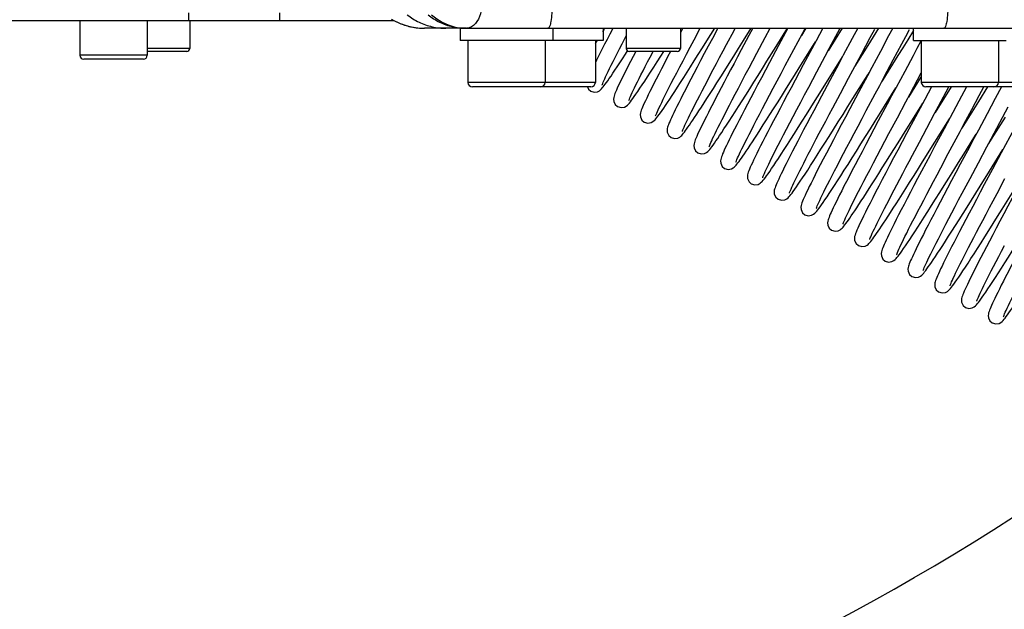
# Model space of a CAD drawing. Header units: millimetres. Extents: x 0 to 5945, y 0 to 4205.
# Tile 29 of 76: x 3132 to 3260, y 614 to 690. Entities that reach past the tile are written whole.
import ezdxf

# ---------------------------------------------------------------- set-up
doc = ezdxf.new("R2010")
doc.units = ezdxf.units.MM
doc.header["$LTSCALE"] = 326.975
doc.layers.get('0').update_dxf_attribs({"linetype": 'CONTINUOUS'})
for name, color, linetype in [('204101000019_DXF_DIMENSION', 7, 'CONTINUOUS'), ('204101000019DXF_CONTINUOUS_LINE', 7, 'CONTINUOUS'), ('304102000088DXF_CONTINUOUS_LINE', 7, 'CONTINUOUS'), ('304105000101DXF_CONTINUOUS_LINE', 7, 'CONTINUOUS'), ('304199000016DXF_CONTINUOUS_LINE', 7, 'CONTINUOUS'), ('501023000017DXF_CONTINUOUS_LINE', 7, 'CONTINUOUS'), ('501023000020DXF_CONTINUOUS_LINE', 7, 'CONTINUOUS'), ('501023000054DXF_CONTINUOUS_LINE', 7, 'CONTINUOUS'), ('504021000002DXF_CONTINUOUS_LINE', 7, 'CONTINUOUS')]:
    doc.layers.add(name, color=color, linetype=linetype)
doc.styles.get("Standard").update_dxf_attribs({"font": 'txt', "width": 0.7})
doc.dimstyles.new('DIMSTYLE_3', dxfattribs={"dimtxt": 17.5, "dimasz": 15, "dimexe": 1.5, "dimexo": 0, "dimgap": 1.75, "dimtad": 0, "dimtih": 1, "dimtoh": 1, "dimdec": 1, "dimdsep": 46, "dimtxsty": 'Standard', "dimblk": '_FILLED', "dimblk1": '_FILLED', "dimblk2": '_FILLED', "dimcen": 0.09, "dimclrt": 5, "dimazin": 2, "dimtp": 0.5, "dimtm": 0.5, "dimtfac": 1, "dimtdec": 4, "dimtofl": 0, "dimtmove": 0, "dimatfit": 3, "dimldrblk": '_FILLED', "dimfxl": 1, "dimtolj": 1, "dimarcsym": 0})

# ---------------------------------------------------------------- blocks, each defined once
blk = doc.blocks.new('*D23')
at = {"layer": '204101000019_DXF_DIMENSION', "color": 2, "linetype": 'Continuous', "transparency": 16777216}
for q in [(2788.6, 779.61), (3411.92, 889.52)]:
    blk.add_line((3090.57, 889.52), q, dxfattribs=at)
for start, end in [(290.053, 360), (200, 280.8725)]:
    blk.add_arc((3090.57, 889.52), 313.85, start, end, dxfattribs=at)
for points in [[(3405.81, 874.48), (3404.42, 889.52), (3402.32, 874.57)], [(2802.74, 768.85), (2795.65, 782.18), (2799.48, 767.57)]]:
    blk.add_solid(points, dxfattribs=at)
blk = doc.blocks.new('_FILLED')
at = {"color": 0, "linetype": 'ByBlock'}
blk.add_solid([(0, 0), (-1, 0.1167), (-1, -0.1167)], dxfattribs=at)

msp = doc.modelspace()

# ---------------------------------------------------------------- linework, layer by layer
at = {"layer": '204101000019DXF_CONTINUOUS_LINE', "color": 2, "linetype": 'Continuous'}
msp.add_circle((3090.571, 889.52), 390, dxfattribs=at)
at = {"layer": '304102000088DXF_CONTINUOUS_LINE', "color": 7, "linetype": 'Continuous'}
for p, q in [((3180.179, 690.215), (3180.41, 690.082)), ((3180.41, 690.082), (3180.674, 689.941)), ((3180.674, 689.941), (3180.973, 689.795)), ((3189.834, 689.02), (3184.461, 689.02)), ((3189.939, 689.02), (3286.744, 689.02))]:
    msp.add_line(p, q, dxfattribs=at)
msp.add_lwpolyline([(3180.973, 689.795), (3181.307, 689.648), (3181.678, 689.505), (3182.089, 689.37), (3182.542, 689.247), (3183.04, 689.144), (3183.585, 689.067), (3184.18, 689.025), (3184.461, 689.02)], dxfattribs=at)
at = {"layer": '304102000088DXF_CONTINUOUS_LINE', "color": 9, "linetype": 'Continuous'}
for centre, radius, start, end in [((3184.565, 697.517), 8.517, 240.11929, 245.44631), ((3184.501, 697.382), 8.367, 245.45676, 251.05707), ((3187.242, 697.047), 8.031, 231.36463, 244.20062), ((3187.229, 697.031), 8.012, 244.2359, 257.10326), ((3189.888, 696.902), 7.894, 230.9276, 243.84597), ((3189.847, 696.831), 7.812, 243.88532, 256.90411), ((3184.481, 697.324), 8.306, 251.06318, 251.73375), ((3184.476, 697.312), 8.293, 251.73303, 257.18481), ((3184.469, 697.281), 8.262, 257.18859, 258.04808), ((3184.466, 697.265), 8.245, 258.04799, 263.80377), ((3184.462, 697.236), 8.216, 263.80789, 269.99529), ((3187.229, 697.051), 8.031, 257.13867, 269.97444), ((3189.838, 696.816), 7.796, 256.94563, 269.97092), ((3189.941, 695.825), 6.805, 256.12728, 269.10442), ((3189.939, 695.803), 6.782, 269.11812, 270.00353)]:
    msp.add_arc(centre, radius, start, end, dxfattribs=at)
for points, knots in [([(3191.83, 692.02), (3191.83, 691.634), (3191.731, 690.454), (3190.788, 689.02), (3189.939, 689.02)], [0, 0, 0, 0, 0.3124826, 1, 1, 1, 1]), ([(3200.96, 692.02), (3200.96, 691.311), (3200.899, 690.32), (3200.717, 689.402), (3200.54, 689.02), (3200.439, 689.02)], [0, 0, 0, 0, 0.6856537, 0.9022724, 1, 1, 1, 1]), ([(3252.211, 692.02), (3252.211, 691.311), (3252.15, 690.32), (3251.968, 689.402), (3251.791, 689.02), (3251.69, 689.02)], [0, 0, 0, 0, 0.6856537, 0.9022724, 1, 1, 1, 1])]:
    msp.add_open_spline(points, degree=3, knots=knots, dxfattribs=at)
msp.add_open_spline([(3185.38, 690.773), (3186.205, 690.038), (3187.236, 689.484), (3188.309, 689.219)], degree=3, dxfattribs=at)
at = {"layer": '304105000101DXF_CONTINUOUS_LINE', "color": 9, "linetype": 'Continuous'}
for p, q in [((3153.968, 690.02), (3153.968, 691.02)), ((3165.69, 691.02), (3165.69, 690.02))]:
    msp.add_line(p, q, dxfattribs=at)
at = {"layer": '304105000101DXF_CONTINUOUS_LINE', "color": 7, "linetype": 'Continuous'}
msp.add_line((3002.071, 690.02), (3180.525, 690.02), dxfattribs=at)
at = {"layer": '304199000016DXF_CONTINUOUS_LINE', "color": 7, "linetype": 'Continuous'}
for p, q in [((3207.549, 688.539), (3207.774, 688.891)), ((3208.821, 688.971), (3208.444, 688.248)), ((3217.883, 689.02), (3217.571, 688.432)), ((3219.342, 687.523), (3220.137, 689.02)), ((3222.41, 689.02), (3221.714, 687.712)), ((3228.559, 687.828), (3229.195, 689.02)), ((3229.988, 686.682), (3231.444, 689.02)), ((3231.47, 689.02), (3230.291, 686.81)), ((3233.809, 689.02), (3233.234, 688.097)), ((3238.519, 689.02), (3236.698, 686.097)), ((3240.531, 689.02), (3239.827, 687.699)), ((3243.232, 689.02), (3241.842, 686.793)), ((3242.151, 687.828), (3242.727, 688.909)), ((3245.058, 689.02), (3244.534, 688.033)), ((3247.766, 688.729), (3247.002, 687.509)), ((3206.571, 687.017), (3206.719, 687.245)), ((3206.719, 687.245), (3206.832, 687.42)), ((3227.478, 685.797), (3228.559, 687.828)), ((3234.907, 687.018), (3235.087, 687.307)), ((3244.534, 688.033), (3243.467, 686.029)), ((3245.134, 684.925), (3246.234, 686.99)), ((3213.652, 685.288), (3214.042, 686.035)), ((3230.291, 686.81), (3229.118, 684.607)), ((3241.842, 686.793), (3240.162, 684.097)), ((3236.831, 682.546), (3238.551, 685.307)), ((3247.689, 685.452), (3246.616, 683.438)), ((3233.48, 684.293), (3232.415, 682.293)), ((3234.186, 681.383), (3235.256, 683.394)), ((3241.832, 683.012), (3242.015, 683.307)), ((3236.93, 682.268), (3235.841, 680.221)), ((3243.791, 682.361), (3243.626, 682.097)), ((3248.766, 682.786), (3247.09, 680.097)), ((3240.639, 680.726), (3239.497, 678.582)), ((3252.625, 681.42), (3250.554, 678.097)), ((3254.6, 681.42), (3253.621, 679.581)), ((3257.339, 681.42), (3256.178, 679.562)), ((3256.271, 680.323), (3256.855, 681.42)), ((3259.126, 681.42), (3258.327, 679.914)), ((3237.306, 678.736), (3238.291, 680.587)), ((3256.178, 679.562), (3254.018, 676.097)), ((3255.296, 678.492), (3256.271, 680.323)), ((3258.327, 679.914), (3257.267, 677.924)), ((3246.876, 675.989), (3248.681, 678.885)), ((3248.681, 678.885), (3248.944, 679.307)), ((3258.932, 676.815), (3260.017, 678.851)), ((3244.579, 675.384), (3245.669, 677.432)), ((3250.52, 674.278), (3252.408, 677.307)), ((3259.601, 677.496), (3257.823, 674.644)), ((3248.529, 674.298), (3249.488, 676.098)), ((3247.621, 672.589), (3248.529, 674.298)), ((3255.568, 674.819), (3255.872, 675.307)), ((3257.823, 674.644), (3257.482, 674.097)), ((3257.598, 670.519), (3259.336, 673.307)), ((3251.276, 670.949), (3252.257, 672.794)), ((3255.074, 669.579), (3256.145, 671.589)), ((3257.996, 670.796), (3256.92, 668.775)), ((3258.563, 667.624), (3259.595, 669.563))]:
    msp.add_line(p, q, dxfattribs=at)
for points in [[(3208.444, 688.248), (3208.095, 687.575), (3207.771, 686.948), (3207.473, 686.367), (3207.2, 685.83), (3206.951, 685.336), (3206.726, 684.884), (3206.571, 684.571)], [(3215.415, 678.676), (3215.654, 679.028), (3215.918, 679.421), (3216.205, 679.855), (3216.518, 680.331), (3216.854, 680.847), (3217.214, 681.405), (3217.598, 682.002), (3218.006, 682.639), (3218.438, 683.318), (3218.896, 684.04), (3219.38, 684.807), (3219.893, 685.621), (3220.434, 686.482), (3221.005, 687.393), (3222.022, 689.02)], [(3218.946, 676.774), (3219.171, 677.107), (3219.418, 677.476), (3219.689, 677.885), (3219.983, 678.333), (3220.303, 678.824), (3220.648, 679.358), (3221.021, 679.937), (3221.42, 680.561), (3221.849, 681.234), (3222.308, 681.958), (3222.801, 682.738), (3223.328, 683.575), (3223.893, 684.474), (3224.49, 685.426), (3225.114, 686.423), (3225.757, 687.453), (3226.734, 689.02)], [(3223.559, 686.942), (3224.521, 688.751), (3224.665, 689.02)], [(3226.939, 689.02), (3226.448, 688.099), (3225.456, 686.236)], [(3231.149, 684.187), (3232.25, 686.253), (3232.809, 687.3), (3233.368, 688.349), (3233.726, 689.02)], [(3236.001, 689.02), (3235.134, 687.394), (3234.579, 686.355), (3233.48, 684.293)], [(3235.256, 683.394), (3236.328, 685.404), (3236.856, 686.393), (3238.257, 689.02)], [(3246.234, 686.99), (3246.748, 687.957), (3247.237, 688.88)], [(3207.447, 681.674), (3207.45, 681.685), (3207.474, 681.757), (3207.519, 681.876), (3207.585, 682.037), (3207.671, 682.237), (3207.777, 682.475), (3207.904, 682.75), (3208.053, 683.064), (3208.222, 683.415), (3208.414, 683.806), (3208.627, 684.236), (3208.863, 684.707), (3209.122, 685.218), (3209.404, 685.769), (3209.709, 686.362), (3210.038, 686.998), (3210.39, 687.676), (3210.571, 688.022)], [(3214.375, 677.675), (3214.401, 677.755), (3214.446, 677.873), (3214.511, 678.033), (3214.597, 678.232), (3214.703, 678.47), (3214.832, 678.748), (3214.982, 679.067), (3215.156, 679.427), (3215.354, 679.83), (3215.577, 680.279), (3215.826, 680.774), (3216.101, 681.318), (3216.405, 681.912), (3216.738, 682.558), (3217.101, 683.259), (3217.495, 684.014), (3217.918, 684.823), (3218.369, 685.68), (3218.845, 686.582), (3219.342, 687.523)], [(3221.714, 687.712), (3221.181, 686.707), (3220.673, 685.748), (3220.194, 684.839), (3219.743, 683.982), (3219.32, 683.177), (3218.926, 682.422), (3218.56, 681.717), (3218.221, 681.06), (3217.908, 680.45), (3217.621, 679.887), (3217.36, 679.368), (3217.123, 678.895), (3216.912, 678.466), (3216.725, 678.081), (3216.561, 677.738)], [(3225.87, 672.769), (3226.094, 673.098), (3226.338, 673.464), (3226.606, 673.868), (3226.897, 674.311), (3227.213, 674.796), (3227.553, 675.322), (3227.919, 675.891), (3228.311, 676.503), (3228.728, 677.157), (3229.171, 677.855), (3229.639, 678.596), (3230.133, 679.38), (3230.653, 680.205), (3231.196, 681.072), (3231.764, 681.979), (3232.354, 682.923), (3232.966, 683.903), (3234.907, 687.018)], [(3239.827, 687.699), (3238.665, 685.521), (3238.08, 684.424), (3236.93, 682.268)], [(3238.291, 680.587), (3239.34, 682.556), (3239.885, 683.577), (3240.44, 684.619), (3241.005, 685.678), (3242.151, 687.828)], [(3247.002, 687.509), (3246.375, 686.506), (3245.733, 685.478), (3243.791, 682.361)], [(3248.741, 687.433), (3248.202, 686.418), (3247.689, 685.452)], [(3208.596, 682.836), (3208.838, 683.195), (3209.106, 683.597), (3209.402, 684.045), (3209.725, 684.539), (3210.077, 685.081), (3210.457, 685.67), (3210.734, 686.102)], [(3211.789, 686.02), (3211.447, 685.359), (3211.126, 684.734), (3210.828, 684.153), (3210.556, 683.614), (3210.307, 683.119), (3210.082, 682.666), (3209.88, 682.254), (3209.701, 681.882), (3209.544, 681.549)], [(3212.069, 680.85), (3212.338, 681.248), (3212.635, 681.694), (3212.961, 682.19), (3213.317, 682.735), (3213.703, 683.331), (3214.119, 683.979), (3214.566, 684.677), (3215.043, 685.426), (3215.419, 686.02)], [(3216.299, 686.02), (3215.926, 685.31), (3215.509, 684.51), (3215.122, 683.767), (3214.766, 683.078), (3214.439, 682.441), (3214.141, 681.855), (3213.871, 681.318), (3213.627, 680.829), (3213.408, 680.384), (3213.214, 679.985), (3213.045, 679.628)], [(3217.839, 675.675), (3217.866, 675.755), (3217.91, 675.873), (3217.975, 676.033), (3218.061, 676.233), (3218.168, 676.472), (3218.296, 676.749), (3218.446, 677.065), (3218.616, 677.419), (3218.809, 677.811), (3219.022, 678.241), (3219.256, 678.707), (3219.51, 679.209), (3219.784, 679.745), (3220.077, 680.316), (3220.39, 680.921), (3220.722, 681.56), (3221.073, 682.232), (3221.443, 682.937), (3221.831, 683.676), (3222.237, 684.446), (3222.661, 685.248), (3223.102, 686.08), (3223.559, 686.942)], [(3225.456, 686.236), (3224.981, 685.34), (3224.52, 684.472), (3224.076, 683.632), (3223.649, 682.823), (3223.24, 682.046), (3222.85, 681.302), (3222.48, 680.593), (3222.129, 679.919), (3221.799, 679.281), (3221.49, 678.68), (3221.203, 678.117), (3220.937, 677.593), (3220.694, 677.108), (3220.472, 676.662), (3220.273, 676.255), (3220.096, 675.887), (3219.939, 675.556)], [(3221.303, 673.675), (3221.306, 673.683), (3221.329, 673.754), (3221.374, 673.871), (3221.438, 674.03), (3221.523, 674.228), (3221.628, 674.464), (3221.755, 674.737), (3221.902, 675.049), (3222.071, 675.401), (3222.263, 675.793), (3222.479, 676.227), (3222.718, 676.703), (3222.982, 677.224), (3223.271, 677.79), (3223.585, 678.4), (3223.924, 679.055), (3224.288, 679.755), (3224.676, 680.498), (3225.089, 681.284), (3225.525, 682.111), (3225.983, 682.979), (3226.462, 683.884), (3226.961, 684.824), (3227.478, 685.797)], [(3222.409, 674.772), (3222.655, 675.136), (3222.925, 675.54), (3223.22, 675.987), (3223.542, 676.478), (3223.89, 677.014), (3224.266, 677.597), (3224.669, 678.225), (3225.1, 678.9), (3225.557, 679.619), (3226.039, 680.381), (3226.546, 681.184), (3227.076, 682.027), (3227.627, 682.905), (3228.197, 683.815), (3228.782, 684.751), (3229.988, 686.682)], [(3243.467, 686.029), (3242.354, 683.941), (3241.785, 682.876), (3240.639, 680.726)], [(3210.911, 679.676), (3210.913, 679.681), (3210.935, 679.748), (3210.977, 679.86), (3211.038, 680.011), (3211.119, 680.2), (3211.219, 680.425), (3211.338, 680.686), (3211.477, 680.981), (3211.636, 681.312), (3211.816, 681.68), (3212.015, 682.083), (3212.235, 682.524), (3212.476, 683.001), (3212.739, 683.516), (3213.022, 684.069), (3213.326, 684.659), (3213.652, 685.288)], [(3229.118, 684.607), (3228.574, 683.584), (3228.059, 682.613), (3227.572, 681.692), (3227.112, 680.82), (3226.678, 679.996), (3226.269, 679.216), (3225.885, 678.48), (3225.525, 677.787), (3225.19, 677.14), (3224.881, 676.537), (3224.597, 675.98), (3224.339, 675.469), (3224.104, 675.001), (3223.894, 674.575), (3223.705, 674.188), (3223.537, 673.838), (3223.388, 673.523), (3223.258, 673.24), (3223.146, 672.988), (3223.049, 672.761), (3222.967, 672.558), (3222.901, 672.378), (3222.848, 672.215), (3222.807, 672.052), (3222.781, 671.856), (3222.807, 671.552), (3223, 671.143), (3223.294, 670.881)], [(3241.645, 678.381), (3242.79, 680.53), (3243.379, 681.634), (3243.97, 682.742), (3245.134, 684.925)], [(3224.767, 671.675), (3224.794, 671.755), (3224.838, 671.873), (3224.903, 672.033), (3224.989, 672.232), (3225.095, 672.469), (3225.222, 672.745), (3225.372, 673.061), (3225.544, 673.417), (3225.739, 673.815), (3225.958, 674.256), (3226.202, 674.742), (3226.471, 675.273), (3226.767, 675.851), (3227.089, 676.477), (3227.438, 677.152), (3227.816, 677.877), (3228.221, 678.652), (3228.654, 679.475), (3229.111, 680.344), (3229.593, 681.254), (3230.094, 682.202), (3230.614, 683.181), (3231.149, 684.187)], [(3246.616, 683.438), (3245.496, 681.338), (3244.923, 680.264), (3244.345, 679.181), (3243.197, 677.026)], [(3245.669, 677.432), (3246.773, 679.503), (3247.321, 680.529), (3248.766, 683.239)], [(3205.974, 680.881), (3206.432, 680.75), (3206.854, 680.813), (3207.092, 680.935), (3207.237, 681.05), (3207.355, 681.165), (3207.468, 681.29), (3207.586, 681.432), (3207.713, 681.594), (3207.853, 681.779), (3208.009, 681.993), (3208.183, 682.238), (3208.378, 682.518), (3208.596, 682.836)], [(3232.415, 682.293), (3231.903, 681.329), (3231.408, 680.396), (3230.933, 679.498), (3230.48, 678.638), (3230.048, 677.817), (3229.64, 677.038), (3229.256, 676.3), (3228.895, 675.606), (3228.56, 674.955), (3228.249, 674.348), (3227.962, 673.785), (3227.701, 673.266), (3227.464, 672.79), (3227.251, 672.357), (3227.062, 671.967), (3226.896, 671.616)], [(3229.387, 670.846), (3229.655, 671.243), (3229.952, 671.689), (3230.277, 672.183), (3230.632, 672.727), (3231.016, 673.32), (3231.429, 673.963), (3231.871, 674.653), (3232.34, 675.391), (3232.836, 676.173), (3233.357, 676.998), (3233.9, 677.861), (3234.463, 678.757), (3235.041, 679.68), (3235.631, 680.624), (3236.831, 682.546)], [(3232.835, 668.822), (3233.099, 669.213), (3233.39, 669.65), (3233.71, 670.136), (3234.06, 670.671), (3234.441, 671.259), (3234.853, 671.9), (3235.299, 672.596), (3235.778, 673.349), (3236.291, 674.159), (3236.837, 675.023), (3237.412, 675.936), (3238.011, 676.891), (3238.629, 677.879), (3239.262, 678.891), (3239.904, 679.919), (3241.832, 683.012)], [(3205.549, 681.42), (3205.671, 681.155), (3205.974, 680.881)], [(3209.544, 681.549), (3209.408, 681.253), (3209.291, 680.992), (3209.193, 680.762), (3209.112, 680.561), (3209.046, 680.383), (3208.992, 680.217), (3208.95, 680.048), (3208.924, 679.852), (3208.948, 679.562), (3209.136, 679.154), (3209.438, 678.881)], [(3209.438, 678.881), (3209.896, 678.75), (3210.324, 678.815), (3210.576, 678.949), (3210.732, 679.078), (3210.856, 679.204), (3210.977, 679.343), (3211.108, 679.505), (3211.256, 679.697), (3211.423, 679.924), (3211.613, 680.19), (3211.828, 680.498), (3212.069, 680.85)], [(3228.232, 669.676), (3228.234, 669.682), (3228.257, 669.751), (3228.301, 669.869), (3228.366, 670.029), (3228.451, 670.228), (3228.558, 670.467), (3228.687, 670.746), (3228.838, 671.066), (3229.012, 671.426), (3229.21, 671.83), (3229.432, 672.276), (3229.679, 672.767), (3229.952, 673.306), (3230.252, 673.892), (3230.58, 674.53), (3230.938, 675.221), (3231.326, 675.966), (3231.744, 676.765), (3232.19, 677.613), (3232.661, 678.505), (3233.153, 679.436), (3233.662, 680.397), (3234.186, 681.383)], [(3236.294, 666.815), (3236.558, 667.206), (3236.85, 667.643), (3237.171, 668.131), (3237.524, 668.671), (3237.91, 669.266), (3238.329, 669.919), (3238.785, 670.631), (3239.278, 671.406), (3239.806, 672.239), (3240.365, 673.125), (3240.951, 674.056), (3241.557, 675.021), (3242.177, 676.011), (3242.804, 677.016), (3243.436, 678.028), (3245.479, 681.307)], [(3250.071, 681.42), (3249.2, 679.788), (3248.611, 678.684), (3248.021, 677.577), (3246.85, 675.381)], [(3249.488, 676.098), (3250.491, 677.978), (3251.006, 678.943), (3252.326, 681.42)], [(3213.045, 679.628), (3212.899, 679.313), (3212.775, 679.037), (3212.672, 678.797), (3212.586, 678.588), (3212.517, 678.404), (3212.462, 678.235), (3212.418, 678.066), (3212.388, 677.859), (3212.414, 677.554), (3212.606, 677.146), (3212.902, 676.881)], [(3235.841, 680.221), (3235.33, 679.259), (3234.844, 678.342), (3234.383, 677.469), (3233.945, 676.64), (3233.532, 675.854), (3233.141, 675.109), (3232.774, 674.404), (3232.428, 673.739), (3232.105, 673.112), (3231.803, 672.524), (3231.523, 671.976), (3231.266, 671.467), (3231.031, 670.997), (3230.818, 670.566), (3230.626, 670.174), (3230.456, 669.82), (3230.306, 669.501)], [(3253.621, 679.581), (3251.723, 676.023), (3250.489, 673.708)], [(3212.902, 676.881), (3213.367, 676.75), (3213.79, 676.816), (3214.029, 676.941), (3214.178, 677.061), (3214.3, 677.182), (3214.417, 677.315), (3214.541, 677.465), (3214.677, 677.641), (3214.831, 677.847), (3215.004, 678.087), (3215.198, 678.363), (3215.415, 678.676)], [(3231.696, 667.676), (3231.698, 667.681), (3231.72, 667.748), (3231.762, 667.862), (3231.825, 668.017), (3231.907, 668.209), (3232.009, 668.437), (3232.13, 668.701), (3232.272, 669.001), (3232.433, 669.337), (3232.614, 669.709), (3232.816, 670.117), (3233.039, 670.562), (3233.282, 671.043), (3233.546, 671.561), (3233.831, 672.116), (3234.136, 672.707), (3234.462, 673.335), (3234.808, 673.999), (3235.174, 674.699), (3235.561, 675.436), (3235.968, 676.208), (3236.395, 677.016), (3236.841, 677.859), (3237.306, 678.736)], [(3239.497, 678.582), (3238.939, 677.533), (3238.397, 676.51), (3237.875, 675.524), (3237.378, 674.581), (3236.909, 673.688), (3236.471, 672.851), (3236.065, 672.071), (3235.69, 671.348), (3235.346, 670.679), (3235.032, 670.064), (3234.747, 669.5), (3234.489, 668.986), (3234.259, 668.52), (3234.055, 668.1), (3233.875, 667.724)], [(3235.16, 665.675), (3235.162, 665.683), (3235.185, 665.752), (3235.228, 665.868), (3235.293, 666.026), (3235.378, 666.225), (3235.485, 666.465), (3235.615, 666.746), (3235.768, 667.069), (3235.945, 667.435), (3236.146, 667.846), (3236.373, 668.301), (3236.624, 668.802), (3236.902, 669.35), (3237.207, 669.945), (3237.537, 670.586), (3237.894, 671.275), (3238.278, 672.011), (3238.687, 672.792), (3239.122, 673.62), (3239.581, 674.491), (3240.064, 675.405), (3240.57, 676.359), (3241.098, 677.352), (3241.645, 678.381)], [(3252.257, 672.794), (3253.268, 674.69), (3253.778, 675.647), (3254.288, 676.602), (3255.296, 678.492)], [(3216.561, 677.738), (3216.419, 677.434), (3216.296, 677.165), (3216.191, 676.927), (3216.103, 676.717), (3216.028, 676.529), (3215.965, 676.357), (3215.915, 676.197), (3215.876, 676.036), (3215.852, 675.847), (3215.876, 675.561), (3216.064, 675.154), (3216.366, 674.881)], [(3216.366, 674.881), (3216.829, 674.75), (3217.25, 674.814), (3217.485, 674.936), (3217.628, 675.049), (3217.744, 675.161), (3217.855, 675.284), (3217.972, 675.424), (3218.098, 675.585), (3218.236, 675.767), (3218.387, 675.974), (3218.555, 676.21), (3218.741, 676.476), (3218.946, 676.774)], [(3243.197, 677.026), (3242.639, 675.976), (3242.098, 674.956), (3241.579, 673.977), (3241.087, 673.046), (3240.625, 672.168), (3240.192, 671.344), (3239.789, 670.572), (3239.415, 669.851), (3239.068, 669.181), (3238.748, 668.559), (3238.455, 667.984), (3238.188, 667.454), (3237.945, 666.968), (3237.726, 666.527), (3237.533, 666.129), (3237.363, 665.774), (3237.215, 665.46), (3237.089, 665.183), (3236.981, 664.939), (3236.89, 664.725), (3236.815, 664.536), (3236.752, 664.365), (3236.701, 664.202), (3236.66, 664.037), (3236.636, 663.842), (3236.663, 663.551), (3236.854, 663.146), (3237.151, 662.881)], [(3257.267, 677.924), (3256.146, 675.821), (3255.568, 674.737), (3254.982, 673.639), (3253.811, 671.443)], [(3256.145, 671.589), (3257.255, 673.671), (3257.816, 674.722), (3258.932, 676.815)], [(3219.939, 675.556), (3219.803, 675.261), (3219.687, 675), (3219.589, 674.77), (3219.507, 674.569), (3219.44, 674.389), (3219.387, 674.224), (3219.343, 674.054), (3219.316, 673.851), (3219.342, 673.553), (3219.534, 673.146), (3219.83, 672.881)], [(3239.697, 664.725), (3239.913, 665.044), (3240.15, 665.396), (3240.406, 665.783), (3240.685, 666.206), (3240.985, 666.666), (3241.308, 667.164), (3241.653, 667.699), (3242.02, 668.273), (3242.411, 668.884), (3242.823, 669.533), (3243.258, 670.219), (3243.714, 670.942), (3244.192, 671.701), (3244.691, 672.495), (3245.209, 673.322), (3245.747, 674.182), (3246.876, 675.989)], [(3260.777, 676.009), (3259.666, 673.926), (3259.107, 672.878), (3257.996, 670.796)], [(3219.83, 672.881), (3220.279, 672.75), (3220.708, 672.812), (3220.966, 672.947), (3221.122, 673.076), (3221.246, 673.202), (3221.368, 673.341), (3221.498, 673.501), (3221.643, 673.69), (3221.804, 673.909), (3221.985, 674.161), (3222.186, 674.448), (3222.409, 674.772)], [(3238.624, 663.674), (3238.627, 663.684), (3238.651, 663.756), (3238.696, 663.876), (3238.761, 664.037), (3238.848, 664.237), (3238.955, 664.477), (3239.084, 664.755), (3239.235, 665.074), (3239.408, 665.434), (3239.606, 665.836), (3239.827, 666.282), (3240.074, 666.773), (3240.346, 667.31), (3240.646, 667.896), (3240.974, 668.532), (3241.33, 669.22), (3241.716, 669.96), (3242.131, 670.755), (3242.575, 671.599), (3243.045, 672.49), (3243.538, 673.422), (3244.05, 674.389), (3244.579, 675.384)], [(3246.85, 675.381), (3246.279, 674.306), (3245.721, 673.256), (3245.181, 672.237), (3244.662, 671.256), (3244.167, 670.316), (3243.698, 669.423), (3243.259, 668.582), (3242.849, 667.794), (3242.471, 667.063), (3242.125, 666.387), (3241.809, 665.767), (3241.525, 665.202), (3241.271, 664.69), (3241.046, 664.231), (3240.85, 663.822), (3240.68, 663.462)], [(3243.178, 662.749), (3243.395, 663.069), (3243.631, 663.422), (3243.887, 663.808), (3244.164, 664.229), (3244.463, 664.688), (3244.785, 665.184), (3245.131, 665.721), (3245.501, 666.298), (3245.896, 666.918), (3246.318, 667.582), (3246.766, 668.289), (3247.239, 669.039), (3247.737, 669.829), (3248.256, 670.657), (3248.797, 671.52), (3249.356, 672.413), (3250.52, 674.278)], [(3246.705, 660.843), (3246.971, 661.236), (3247.262, 661.673), (3247.58, 662.156), (3247.925, 662.685), (3248.299, 663.262), (3248.701, 663.887), (3249.133, 664.561), (3249.593, 665.285), (3250.084, 666.058), (3250.604, 666.881), (3251.153, 667.753), (3251.73, 668.673), (3252.333, 669.634), (3252.956, 670.631), (3253.597, 671.657), (3254.249, 672.702), (3255.568, 674.819)], [(3250.489, 673.708), (3249.902, 672.606), (3249.339, 671.546), (3248.801, 670.532), (3248.29, 669.566), (3247.807, 668.651), (3247.353, 667.787), (3246.928, 666.976), (3246.533, 666.217), (3246.166, 665.51), (3245.829, 664.856), (3245.52, 664.252), (3245.239, 663.699), (3244.985, 663.193), (3244.756, 662.734), (3244.552, 662.317), (3244.37, 661.941), (3244.211, 661.604)], [(3223.294, 670.881), (3223.759, 670.75), (3224.181, 670.815), (3224.415, 670.937), (3224.557, 671.049), (3224.672, 671.162), (3224.784, 671.284), (3224.901, 671.425), (3225.027, 671.586), (3225.165, 671.768), (3225.316, 671.974), (3225.483, 672.209), (3225.667, 672.473), (3225.87, 672.769)], [(3242.088, 661.674), (3242.091, 661.685), (3242.115, 661.758), (3242.16, 661.877), (3242.226, 662.039), (3242.312, 662.239), (3242.419, 662.476), (3242.545, 662.75), (3242.692, 663.061), (3242.86, 663.408), (3243.047, 663.791), (3243.255, 664.21), (3243.483, 664.665), (3243.731, 665.155), (3243.998, 665.678), (3244.285, 666.235), (3244.589, 666.825), (3244.911, 667.445), (3245.25, 668.094), (3245.605, 668.774), (3245.977, 669.482), (3246.365, 670.218), (3246.769, 670.982), (3247.187, 671.772), (3247.621, 672.589)], [(3226.896, 671.616), (3226.752, 671.305), (3226.628, 671.03), (3226.525, 670.789), (3226.439, 670.579), (3226.37, 670.393), (3226.315, 670.224), (3226.271, 670.052), (3226.244, 669.85), (3226.271, 669.553), (3226.461, 669.147), (3226.758, 668.881)], [(3226.758, 668.881), (3227.216, 668.75), (3227.644, 668.815), (3227.896, 668.949), (3228.052, 669.077), (3228.176, 669.203), (3228.297, 669.342), (3228.428, 669.504), (3228.575, 669.696), (3228.742, 669.922), (3228.932, 670.187), (3229.146, 670.494), (3229.387, 670.846)], [(3245.552, 659.676), (3245.554, 659.681), (3245.576, 659.747), (3245.617, 659.857), (3245.677, 660.008), (3245.757, 660.195), (3245.856, 660.418), (3245.975, 660.676), (3246.113, 660.97), (3246.271, 661.299), (3246.45, 661.666), (3246.65, 662.071), (3246.872, 662.516), (3247.117, 663), (3247.385, 663.526), (3247.676, 664.094), (3247.991, 664.705), (3248.329, 665.357), (3248.69, 666.05), (3249.074, 666.781), (3249.478, 667.551), (3249.902, 668.355), (3250.344, 669.192), (3250.803, 670.058), (3251.276, 670.949)], [(3253.811, 671.443), (3253.241, 670.371), (3252.689, 669.332), (3252.162, 668.338), (3251.665, 667.397), (3251.2, 666.516), (3250.767, 665.692), (3250.365, 664.923), (3249.991, 664.205), (3249.644, 663.537), (3249.323, 662.915), (3249.028, 662.338), (3248.757, 661.805), (3248.51, 661.314), (3248.286, 660.865), (3248.084, 660.456), (3247.904, 660.085), (3247.744, 659.75)], [(3250.079, 658.71), (3250.319, 659.063), (3250.583, 659.458), (3250.873, 659.895), (3251.189, 660.377), (3251.532, 660.904), (3251.903, 661.478), (3252.301, 662.099), (3252.728, 662.766), (3253.181, 663.479), (3253.66, 664.236), (3254.165, 665.035), (3254.694, 665.876), (3255.245, 666.753), (3255.815, 667.664), (3256.4, 668.599), (3257.598, 670.519)], [(3253.601, 656.795), (3253.862, 657.181), (3254.151, 657.614), (3254.468, 658.094), (3254.814, 658.624), (3255.189, 659.203), (3255.595, 659.833), (3256.03, 660.513), (3256.496, 661.244), (3256.991, 662.024), (3257.514, 662.853), (3258.066, 663.729), (3258.645, 664.651), (3259.249, 665.616), (3259.878, 666.62), (3260.528, 667.662), (3262.8, 671.307)], [(3230.306, 669.501), (3230.176, 669.217), (3230.064, 668.966), (3229.97, 668.744), (3229.892, 668.549), (3229.828, 668.375), (3229.775, 668.211), (3229.733, 668.043), (3229.708, 667.844), (3229.736, 667.549), (3229.927, 667.144), (3230.223, 666.881)], [(3249.016, 657.674), (3249.019, 657.684), (3249.043, 657.757), (3249.088, 657.876), (3249.153, 658.036), (3249.239, 658.236), (3249.346, 658.473), (3249.473, 658.748), (3249.621, 659.061), (3249.79, 659.412), (3249.981, 659.802), (3250.194, 660.231), (3250.429, 660.7), (3250.687, 661.209), (3250.968, 661.759), (3251.272, 662.35), (3251.599, 662.983), (3251.95, 663.658), (3252.326, 664.377), (3252.725, 665.138), (3253.149, 665.944), (3253.597, 666.793), (3254.069, 667.684), (3254.562, 668.614), (3255.074, 669.579)], [(3230.223, 666.881), (3230.674, 666.75), (3231.102, 666.812), (3231.356, 666.946), (3231.512, 667.074), (3231.636, 667.199), (3231.756, 667.336), (3231.886, 667.496), (3232.032, 667.686), (3232.197, 667.909), (3232.385, 668.172), (3232.597, 668.475), (3232.835, 668.822)], [(3256.92, 668.775), (3256.403, 667.802), (3255.903, 666.86), (3255.423, 665.953), (3254.963, 665.083), (3254.525, 664.251), (3254.11, 663.46), (3253.718, 662.71), (3253.349, 662.002), (3253.005, 661.337), (3252.685, 660.714), (3252.389, 660.135), (3252.117, 659.599), (3251.87, 659.106), (3251.646, 658.655), (3251.445, 658.245), (3251.267, 657.875), (3251.111, 657.544), (3250.975, 657.249), (3250.859, 656.989), (3250.761, 656.76), (3250.681, 656.56), (3250.615, 656.382), (3250.561, 656.216), (3250.519, 656.048), (3250.493, 655.852), (3250.517, 655.563), (3250.704, 655.154), (3251.007, 654.881)], [(3233.875, 667.724), (3233.72, 667.391), (3233.587, 667.099), (3233.476, 666.843), (3233.384, 666.62), (3233.31, 666.426), (3233.251, 666.25), (3233.205, 666.078), (3233.174, 665.871), (3233.199, 665.554), (3233.393, 665.142), (3233.687, 664.881)], [(3233.687, 664.881), (3234.138, 664.75), (3234.565, 664.812), (3234.819, 664.945), (3234.976, 665.073), (3235.099, 665.198), (3235.22, 665.335), (3235.349, 665.495), (3235.494, 665.684), (3235.659, 665.907), (3235.846, 666.168), (3236.057, 666.469), (3236.294, 666.815)], [(3252.48, 655.676), (3252.482, 655.681), (3252.504, 655.748), (3252.546, 655.859), (3252.607, 656.01), (3252.687, 656.199), (3252.787, 656.423), (3252.906, 656.682), (3253.045, 656.977), (3253.203, 657.307), (3253.381, 657.673), (3253.58, 658.075), (3253.799, 658.513), (3254.04, 658.989), (3254.301, 659.502), (3254.583, 660.053), (3254.886, 660.641), (3255.211, 661.266), (3255.556, 661.93), (3255.923, 662.632), (3256.312, 663.371), (3256.721, 664.148), (3257.151, 664.963), (3257.602, 665.814), (3258.073, 666.702), (3258.563, 667.624)], [(3260.524, 667.038), (3259.975, 666.005), (3259.446, 665.009), (3258.94, 664.054), (3258.461, 663.146), (3258.008, 662.288), (3257.583, 661.477), (3257.184, 660.715), (3256.812, 659.999), (3256.465, 659.329), (3256.143, 658.704), (3255.846, 658.123), (3255.574, 657.584), (3255.325, 657.089), (3255.101, 656.636), (3254.9, 656.226), (3254.722, 655.856), (3254.566, 655.526)], [(3257.119, 654.874), (3257.39, 655.276), (3257.688, 655.724), (3258.013, 656.219), (3258.367, 656.761), (3258.748, 657.349), (3259.156, 657.984), (3259.591, 658.664), (3260.051, 659.386), (3260.535, 660.151), (3261.042, 660.953), (3261.57, 661.792), (3262.117, 662.664), (3262.681, 663.564), (3263.26, 664.49), (3264.452, 666.4)], [(3237.151, 662.881), (3237.6, 662.75), (3238.022, 662.81), (3238.262, 662.93), (3238.407, 663.043), (3238.523, 663.155), (3238.634, 663.277), (3238.749, 663.415), (3238.873, 663.572), (3239.007, 663.749), (3239.155, 663.951), (3239.319, 664.18), (3239.499, 664.437), (3239.697, 664.725)], [(3263.87, 664.816), (3263.343, 663.825), (3262.84, 662.876), (3262.361, 661.971), (3261.906, 661.11), (3261.475, 660.293), (3261.069, 659.519), (3260.686, 658.787), (3260.327, 658.097), (3259.99, 657.448), (3259.677, 656.84), (3259.387, 656.274), (3259.121, 655.748), (3258.876, 655.263), (3258.655, 654.819), (3258.455, 654.413), (3258.277, 654.045), (3258.118, 653.713)], [(3259.408, 651.674), (3259.411, 651.685), (3259.436, 651.757), (3259.481, 651.878), (3259.548, 652.043), (3259.638, 652.251), (3259.751, 652.502), (3259.888, 652.797), (3260.049, 653.137), (3260.235, 653.521), (3260.447, 653.952), (3260.686, 654.431), (3260.953, 654.96), (3261.249, 655.542), (3261.576, 656.179), (3261.934, 656.873), (3262.325, 657.625), (3262.747, 658.433), (3263.197, 659.29), (3263.671, 660.19), (3264.165, 661.124), (3264.672, 662.082), (3265.188, 663.055), (3265.709, 664.034)], [(3240.68, 663.462), (3240.536, 663.146), (3240.417, 662.874), (3240.32, 662.64), (3240.242, 662.438), (3240.181, 662.258), (3240.134, 662.083), (3240.102, 661.875), (3240.125, 661.563), (3240.316, 661.149), (3240.615, 660.881)], [(3240.615, 660.881), (3241.078, 660.75), (3241.5, 660.814), (3241.734, 660.936), (3241.877, 661.049), (3241.992, 661.161), (3242.104, 661.284), (3242.22, 661.424), (3242.347, 661.584), (3242.483, 661.765), (3242.633, 661.97), (3242.798, 662.201), (3242.979, 662.46), (3243.178, 662.749)], [(3244.211, 661.604), (3244.071, 661.303), (3243.951, 661.035), (3243.849, 660.799), (3243.765, 660.591), (3243.696, 660.408), (3243.64, 660.24), (3243.595, 660.07), (3243.566, 659.863), (3243.591, 659.554), (3243.784, 659.144), (3244.079, 658.881)], [(3244.079, 658.881), (3244.535, 658.75), (3244.963, 658.814), (3245.216, 658.948), (3245.372, 659.077), (3245.495, 659.202), (3245.616, 659.341), (3245.747, 659.502), (3245.894, 659.694), (3246.061, 659.92), (3246.251, 660.186), (3246.466, 660.493), (3246.705, 660.843)], [(3255.944, 653.675), (3255.947, 653.683), (3255.97, 653.752), (3256.012, 653.866), (3256.075, 654.021), (3256.158, 654.213), (3256.26, 654.442), (3256.381, 654.707), (3256.523, 655.008), (3256.686, 655.346), (3256.869, 655.721), (3257.074, 656.135), (3257.301, 656.589), (3257.551, 657.082), (3257.824, 657.617), (3258.12, 658.194), (3258.439, 658.813), (3258.782, 659.474), (3259.149, 660.175), (3259.537, 660.918)], [(3247.744, 659.75), (3247.603, 659.449), (3247.48, 659.18), (3247.374, 658.941), (3247.284, 658.729), (3247.209, 658.54), (3247.145, 658.366), (3247.093, 658.204), (3247.053, 658.041), (3247.029, 657.85), (3247.053, 657.563), (3247.24, 657.155), (3247.543, 656.881)], [(3247.543, 656.881), (3247.993, 656.75), (3248.421, 656.812), (3248.675, 656.945), (3248.831, 657.073), (3248.954, 657.196), (3249.072, 657.33), (3249.197, 657.485), (3249.336, 657.665), (3249.492, 657.875), (3249.667, 658.118), (3249.862, 658.395), (3250.079, 658.71)], [(3251.007, 654.881), (3251.454, 654.75), (3251.881, 654.811), (3252.137, 654.943), (3252.293, 655.071), (3252.417, 655.195), (3252.536, 655.331), (3252.665, 655.489), (3252.809, 655.676), (3252.972, 655.897), (3253.157, 656.155), (3253.366, 656.453), (3253.601, 656.795)], [(3254.566, 655.526), (3254.432, 655.233), (3254.317, 654.975), (3254.221, 654.749), (3254.141, 654.551), (3254.077, 654.375), (3254.024, 654.21), (3253.982, 654.043), (3253.957, 653.846), (3253.983, 653.555), (3254.173, 653.149), (3254.471, 652.881)], [(3254.471, 652.881), (3254.934, 652.75), (3255.362, 652.817), (3255.613, 652.952), (3255.768, 653.081), (3255.892, 653.208), (3256.015, 653.348), (3256.147, 653.512), (3256.296, 653.707), (3256.465, 653.937), (3256.658, 654.206), (3256.875, 654.518), (3257.119, 654.874)], [(3258.118, 653.713), (3257.98, 653.416), (3257.859, 653.151), (3257.755, 652.915), (3257.667, 652.707), (3257.593, 652.52), (3257.532, 652.349), (3257.482, 652.19), (3257.444, 652.03), (3257.421, 651.841), (3257.447, 651.554), (3257.636, 651.149), (3257.935, 650.881)], [(3257.935, 650.881), (3258.393, 650.75), (3258.821, 650.815), (3259.073, 650.949), (3259.229, 651.077), (3259.353, 651.203), (3259.474, 651.342), (3259.605, 651.504), (3259.753, 651.696), (3259.92, 651.924), (3260.111, 652.19), (3260.326, 652.498), (3260.566, 652.849)]]:
    msp.add_lwpolyline(points, dxfattribs=at)
at = {"layer": '501023000017DXF_CONTINUOUS_LINE', "color": 7, "linetype": 'Continuous'}
for p, q in [((3139.85, 690.02), (3139.85, 685.52)), ((3148.57, 690.02), (3148.57, 685.52)), ((3148.07, 685.02), (3140.35, 685.02))]:
    msp.add_line(p, q, dxfattribs=at)
at = {"layer": '501023000017DXF_CONTINUOUS_LINE', "color": 9, "linetype": 'Continuous'}
msp.add_line((3148.57, 685.52), (3139.85, 685.52), dxfattribs=at)
at = {"layer": '501023000017DXF_CONTINUOUS_LINE', "color": 7, "linetype": 'Continuous'}
for centre, start, end in [((3140.35, 685.52), 180, 270), ((3148.07, 685.52), 270, 360)]:
    msp.add_arc(centre, 0.5, start, end, dxfattribs=at)
at = {"layer": '501023000020DXF_CONTINUOUS_LINE', "color": 7, "linetype": 'Continuous'}
for p, q in [((3154.071, 690.02), (3154.071, 686.42)), ((3210.571, 689.02), (3210.571, 686.42)), ((3217.571, 689.02), (3217.571, 686.42)), ((3153.671, 686.02), (3148.57, 686.02)), ((3217.171, 686.02), (3210.971, 686.02))]:
    msp.add_line(p, q, dxfattribs=at)
at = {"layer": '501023000020DXF_CONTINUOUS_LINE', "color": 9, "linetype": 'Continuous'}
for p, q in [((3154.071, 686.42), (3148.57, 686.42)), ((3217.571, 686.42), (3210.571, 686.42))]:
    msp.add_line(p, q, dxfattribs=at)
at = {"layer": '501023000020DXF_CONTINUOUS_LINE', "color": 7, "linetype": 'Continuous'}
for centre, start, end in [((3153.671, 686.42), 270, 360), ((3210.971, 686.42), 180, 270), ((3217.171, 686.42), 270, 360)]:
    msp.add_arc(centre, 0.4, start, end, dxfattribs=at)
at = {"layer": '501023000054DXF_CONTINUOUS_LINE', "color": 7, "linetype": 'Continuous'}
for p, q in [((3190.071, 687.42), (3190.071, 682.02)), ((3200.071, 687.42), (3200.071, 682.02)), ((3206.571, 687.42), (3206.571, 682.02)), ((3248.766, 687.42), (3248.766, 682.02)), ((3258.766, 687.42), (3258.766, 682.02)), ((3199.471, 681.42), (3190.671, 681.42)), ((3205.971, 681.42), (3199.471, 681.42)), ((3258.166, 681.42), (3249.366, 681.42)), ((3265.245, 681.42), (3258.166, 681.42))]:
    msp.add_line(p, q, dxfattribs=at)
at = {"layer": '501023000054DXF_CONTINUOUS_LINE', "color": 9, "linetype": 'Continuous'}
for p, q in [((3200.071, 682.02), (3190.071, 682.02)), ((3206.571, 682.02), (3200.071, 682.02)), ((3258.766, 682.02), (3248.766, 682.02)), ((3265.845, 682.02), (3258.766, 682.02))]:
    msp.add_line(p, q, dxfattribs=at)
at = {"layer": '501023000054DXF_CONTINUOUS_LINE', "color": 7, "linetype": 'Continuous'}
for centre, start, end in [((3190.671, 682.02), 180, 270), ((3199.471, 682.02), 270, 360), ((3205.971, 682.02), 270, 360), ((3249.366, 682.02), 180, 270), ((3258.166, 682.02), 270, 360)]:
    msp.add_arc(centre, 0.6, start, end, dxfattribs=at)
at = {"layer": '504021000002DXF_CONTINUOUS_LINE', "color": 7, "linetype": 'Continuous'}
for p, q in [((3189.071, 689.02), (3189.071, 687.42)), ((3201.071, 689.02), (3201.071, 687.42)), ((3207.571, 689.02), (3207.571, 687.42)), ((3247.766, 687.42), (3247.766, 689.02)), ((3201.071, 687.42), (3189.071, 687.42)), ((3207.571, 687.42), (3201.071, 687.42)), ((3247.766, 687.42), (3259.766, 687.42))]:
    msp.add_line(p, q, dxfattribs=at)

# ---------------------------------------------------------------- dimensions: what is measured, and where the dimension line sits
at = {"layer": '204101000019_DXF_DIMENSION', "color": 2, "linetype": 'Continuous'}
dim = msp.add_angular_dim_2l(base=(3145.071, 580.436), line1=((3093.521, 890.594), (3090.571, 889.52)), line2=((3087.433, 889.52), (3090.571, 889.52)), dimstyle='DIMSTYLE_3', dxfattribs=at)
dim.commit()
dim.dimension.update_dxf_attribs({"geometry": '*D23', "text_midpoint": (3149.771, 578.204), "dimtype": 162})

doc.saveas('drawing.dxf')
